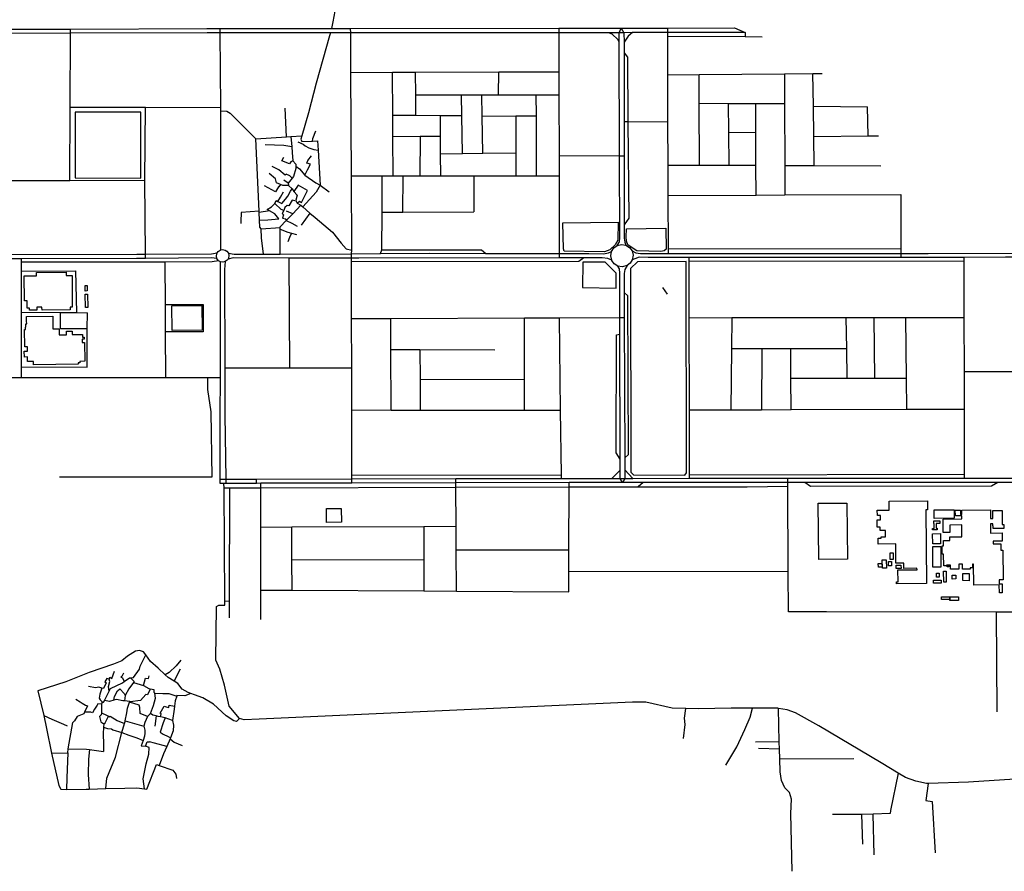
# Model space of a CAD drawing. Header units: millimetres. Extents: x 664923 to 767831, y 3118803 to 3207600.
# Tile 9 of 256: x 685933 to 689474, y 3137727 to 3140789. Entities that reach past the tile are written whole.
import ezdxf

# ---------------------------------------------------------------- set-up
doc = ezdxf.new("R2010")
doc.units = ezdxf.units.MM
for name, color, linetype in [('buildings', 5, 'Continuous'), ('parks', 8, 'Continuous'), ('roads_2', 2, 'Continuous'), ('roads_3', 3, 'Continuous')]:
    doc.layers.add(name, color=color, linetype=linetype)

msp = doc.modelspace()

# ---------------------------------------------------------------- linework, layer by layer
at = {"layer": 'buildings'}
for points in [[(686013.65, 3139755.92), (685995.06, 3139755.82), (685995.12, 3139745.2), (685968.34, 3139745.05), (685968.3, 3139751.4), (685960.85, 3139751.36), (685960.82, 3139756.35), (685960.71, 3139778.29), (685950.39, 3139778.23), (685949.93, 3139868.19), (685994.43, 3139868.42), (685994.37, 3139880.47), (686101.07, 3139881.03), (686101.14, 3139868.89), (686121.74, 3139869.01), (686122.33, 3139755.14), (686115.5, 3139755.11), (686115.55, 3139745.34), (686013.7, 3139744.81), (686013.65, 3139755.92)], [(686176.41, 3139833.58), (686176.68, 3139813.6), (686168.9, 3139813.5), (686168.64, 3139833.47), (686176.41, 3139833.58)], [(686169.26, 3139801.83), (686177.36, 3139801.95), (686178, 3139754.28), (686169.91, 3139754.17), (686169.26, 3139801.83)], [(686479.98, 3139760.37), (686588.28, 3139761.85), (686589.49, 3139672.8), (686481.18, 3139671.34), (686479.98, 3139760.37)], [(686074.86, 3139677.48), (686075.15, 3139656.09), (686101.69, 3139656.45), (686101.51, 3139668.98), (686122.34, 3139669.26), (686122.5, 3139657.13), (686159.67, 3139657.64), (686159.81, 3139647.81), (686165.78, 3139647.9), (686165.87, 3139640.66), (686158.46, 3139640.56), (686158.63, 3139627.83), (686166.34, 3139627.93), (686167.25, 3139560.85), (686149.82, 3139560.62), (686149.89, 3139555.38), (686143.28, 3139555.29), (686143.34, 3139550.47), (685982.7, 3139548.29), (685982.54, 3139560.03), (685961.67, 3139559.74), (685961.44, 3139576.24), (685950.36, 3139576.09), (685950.07, 3139597.61), (685961.4, 3139597.77), (685961.2, 3139612.46), (685951.37, 3139612.33), (685950.52, 3139675.55), (685954.34, 3139675.6), (685954.24, 3139683.41), (685955.9, 3139683.44), (685955.74, 3139695.96), (685958.54, 3139696.01), (685958.42, 3139704.98), (685958.19, 3139722.12), (686052.2, 3139723.39), (686052.83, 3139677.17), (686074.86, 3139677.48)], [(689192.46, 3139026.5), (689194.76, 3138761.71), (689086.19, 3138760.76), (689086.13, 3138767.53), (689091.95, 3138767.58), (689091.58, 3138810.29), (689160.28, 3138810.89), (689160.22, 3138816.56), (689113.15, 3138816.15), (689112.98, 3138835.05), (689084.5, 3138834.81), (689083.9, 3138903.91), (689020.55, 3138903.36), (689020.36, 3138924.42), (689031.33, 3138924.51), (689031.29, 3138929.25), (689047.32, 3138929.38), (689047.13, 3138951.99), (689027.83, 3138951.83), (689027.72, 3138964.21), (689017.46, 3138964.12), (689017.24, 3138990.41), (689029.1, 3138990.51), (689028.97, 3139005.91), (689017.75, 3139005.81), (689017.59, 3139025.27), (689060.05, 3139025.64), (689059.76, 3139058), (689197.48, 3139059.21), (689197.77, 3139026.54), (689192.46, 3139026.5)], [(687036.2, 3139031.02), (687089.61, 3139031.59), (687090.13, 3138982.17), (687036.72, 3138981.6), (687036.2, 3139031.02)], [(688805.28, 3139050.12), (688908.33, 3139050.97), (688909.97, 3138849.02), (688806.9, 3138848.18), (688805.28, 3139050.12)], [(689222, 3139026.22), (689294.04, 3139027.16), (689294.44, 3138996.91), (689222.39, 3138995.96), (689222, 3139026.22)], [(689321.73, 3139010.1), (689321.57, 3139025.19), (689424.05, 3139026.29), (689424.38, 3138995.76), (689424.38, 3138995.32), (689432.78, 3138995.41), (689432.47, 3139024.15), (689466.05, 3139024.51), (689466.59, 3138973.37), (689472.51, 3138973.45), (689472.66, 3138960.11), (689434.65, 3138959.7), (689434.55, 3138969.08), (689433.15, 3138969.07), (689433.07, 3138976.42), (689424.7, 3138976.33), (689425.05, 3138942.97), (689466.01, 3138943.41), (689466.33, 3138914.01), (689433.66, 3138913.66), (689433.76, 3138903.85), (689461.68, 3138904.14), (689461.93, 3138881.1), (689468.55, 3138881.17), (689469.68, 3138774.97), (689455.77, 3138774.81), (689455.92, 3138760.5), (689466.71, 3138760.62), (689467.05, 3138728.36), (689456.4, 3138728.24), (689456.1, 3138756.46), (689364.54, 3138755.48), (689363.72, 3138831.48), (689360.23, 3138831.45), (689360.37, 3138818.02), (689351.76, 3138817.94), (689351.8, 3138813.31), (689324.43, 3138813.02), (689324.24, 3138831.01), (689310.6, 3138830.86), (689310.79, 3138813.51), (689281.12, 3138813.19), (689280.96, 3138828.2), (689266.93, 3138828.05), (689266.96, 3138825.36), (689256.45, 3138825.24), (689255.99, 3138867.04), (689250.62, 3138866.97), (689250.31, 3138897.06), (689255.55, 3138897.11), (689255.34, 3138916.25), (689278.12, 3138916.51), (689277.99, 3138929.17), (689322.03, 3138929.65), (689321.57, 3138972.28), (689278.43, 3138971.81), (689278.71, 3138945.57), (689254.4, 3138945.31), (689253.89, 3138993.61), (689321.94, 3138994.34), (689321.82, 3139005.27), (689316.97, 3139005.23), (689316.97, 3139005.17), (689298.21, 3139004.97), (689297.99, 3139025.32), (689316.72, 3139025.52), (689316.89, 3139010.06), (689321.73, 3139010.1)], [(689221.7, 3138959.98), (689221.67, 3138977.72), (689221.36, 3138977.71), (689221.34, 3138986.62), (689242.48, 3138986.65), (689242.49, 3138977.54), (689228.95, 3138977.52), (689228.96, 3138960.12), (689232.6, 3138960.14), (689232.61, 3138954.23), (689216.07, 3138954.21), (689216.06, 3138959.97), (689221.7, 3138959.98)], [(689216.28, 3138940.75), (689244.45, 3138941.21), (689245.04, 3138904.35), (689216.87, 3138903.9), (689216.28, 3138940.75)], [(689216.82, 3138894.64), (689245.67, 3138894.75), (689245.94, 3138820.41), (689217.09, 3138820.3), (689216.82, 3138894.64)], [(689035.42, 3138846.42), (689049.73, 3138846.75), (689050.42, 3138817.47), (689036.11, 3138817.13), (689035.42, 3138846.42)], [(689058.04, 3138840.53), (689068.87, 3138840.71), (689069.11, 3138825.64), (689058.28, 3138825.46), (689058.04, 3138840.53)], [(689063.83, 3138871.65), (689074.22, 3138871.82), (689074.6, 3138847.92), (689064.21, 3138847.75), (689063.83, 3138871.65)], [(689020.9, 3138833.48), (689034.33, 3138833.91), (689034.74, 3138820.79), (689021.33, 3138820.35), (689020.9, 3138833.48)], [(689084.89, 3138827.17), (689102.65, 3138827.46), (689102.84, 3138815.61), (689085.08, 3138815.33), (689084.89, 3138827.17)], [(689255.3, 3138806.29), (689264.78, 3138806.51), (689265.72, 3138766.61), (689256.24, 3138766.39), (689255.3, 3138806.29)], [(689268.53, 3138825.71), (689274.28, 3138825.78), (689274.33, 3138821.82), (689268.58, 3138821.75), (689268.53, 3138825.71)], [(689219.98, 3138773.73), (689246.93, 3138774.16), (689247.11, 3138763.2), (689220.16, 3138762.77), (689219.98, 3138773.73)], [(689229.99, 3138799.18), (689239.79, 3138799.34), (689240.03, 3138784.71), (689230.22, 3138784.55), (689229.99, 3138799.18)], [(689286.17, 3138791.55), (689299.33, 3138791.76), (689299.55, 3138778.05), (689286.39, 3138777.84), (689286.17, 3138791.55)], [(689325.63, 3138797.84), (689347.53, 3138797.74), (689347.4, 3138771.84), (689325.5, 3138771.96), (689325.63, 3138797.84)], [(689248.09, 3138713.94), (689277.95, 3138713.98), (689277.94, 3138703.74), (689248.1, 3138703.71), (689248.09, 3138713.94)], [(689277.95, 3138713.98), (689308.93, 3138714.02), (689308.94, 3138700.9), (689277.96, 3138700.86), (689277.94, 3138703.74), (689277.95, 3138713.98)]]:
    msp.add_lwpolyline(points, close=True, dxfattribs=at)
at = {"layer": 'parks'}
for points in [[(686133.05, 3140220), (686368.79, 3140219.83), (686369, 3140456.56), (686133.28, 3140456.73), (686133.05, 3140220)], [(687886.95, 3140058.81), (688085.69, 3140061.4), (688084.62, 3139996.42), (688074.42, 3139979.97), (688055.29, 3139961.29), (688036.93, 3139954.37), (687891.61, 3139957.36), (687889.58, 3139965.47), (687886.95, 3140058.81)], [(688115.38, 3140037.44), (688257.01, 3140039.89), (688258.58, 3139964.34), (688251.08, 3139957.97), (688238.74, 3139955.12), (688152.82, 3139957.92), (688135.7, 3139969.38), (688120.11, 3139979.74), (688115.14, 3139992.73), (688114.14, 3140008.26), (688115.38, 3140037.44)], [(687958.61, 3139917.06), (687957.9, 3139825.71), (688078.3, 3139823.61), (688078.25, 3139877.72), (688039.38, 3139916.74), (687958.61, 3139917.06)], [(688129.44, 3139894.59), (688131.67, 3139161.64), (688140.33, 3139152.14), (688325.01, 3139151.79), (688331.25, 3139159.65), (688330.49, 3139919.41), (688154.8, 3139918.96), (688129.44, 3139894.59)]]:
    msp.add_lwpolyline(points, close=True, dxfattribs=at)
at = {"layer": 'roads_2'}
for points in [[(684084.67, 3140756.1), (685115.7, 3140754.83), (685372.1, 3140754.53), (685695.81, 3140754.15), (685837.72, 3140754.64), (686115.89, 3140755.61), (686606.12, 3140757.34), (686654.62, 3140757.36), (686897.73, 3140757.49), (687054.68, 3140757.6), (687123.62, 3140757.64), (687872.31, 3140758.17), (687991.57, 3140758.25), (688096.62, 3140758.62), (688263.67, 3140759.21), (688503.47, 3140760.07), (688542.46, 3140743.54)], [(686656.43, 3139961.08), (686656.6, 3140163.63), (686656.45, 3140461.09), (686656.37, 3140473.58), (686654.72, 3140742.07), (686654.62, 3140757.36)], [(688082, 3139977.23), (688090.11, 3139989.97), (688091.88, 3140005.28), (688090.76, 3140300.04), (688089.21, 3140708.18), (688088.88, 3140742.49), (688096.62, 3140758.62)], [(688096.62, 3140758.62), (688106.57, 3140742.53), (688106.69, 3140708.23), (688106.73, 3140669.95), (688107.02, 3140423.28), (688107.17, 3140299.96), (688107.46, 3140051.55), (688107.52, 3140003.73), (688110.1, 3139989.67), (688112.67, 3139978.59)], [(688542.46, 3140743.54), (688263.72, 3140742.9), (688137.04, 3140742.6), (688106.57, 3140742.53), (688088.88, 3140742.49), (688050.61, 3140742.41), (687990.63, 3140742.26), (687872.35, 3140742.19), (687123.7, 3140741.8), (687051.52, 3140741.77), (686739.75, 3140741.61), (686654.72, 3140742.07), (686607.03, 3140742.34), (686115.83, 3140740.81), (685844.32, 3140739.99), (685828.1, 3140739.94), (685696.68, 3140739.54), (685372.15, 3140739.48), (685240.53, 3140739.45), (685115.85, 3140739.68), (684679.68, 3140740.47), (684560.03, 3140740.27), (684224.46, 3140739.69), (684103.39, 3140739.49)], [(688089.21, 3140708.18), (688083.83, 3140717.91), (688063.92, 3140737.09), (688050.61, 3140742.41)], [(688137.04, 3140742.6), (688121.88, 3140730.26), (688106.69, 3140708.23)], [(688139.3, 3139942.14), (688136.46, 3139926.03), (688128.4, 3139913.41), (688117.6, 3139905.27), (688100.27, 3139900.76), (688084.64, 3139903.37), (688071.41, 3139911.61), (688062.78, 3139923.22), (688062.38, 3139924.82), (688058.7, 3139939.58), (688061.3, 3139955.1), (688069.59, 3139968.3), (688082, 3139977.23), (688097.71, 3139980.95), (688112.67, 3139978.59), (688126.59, 3139970.12), (688135.68, 3139957.51), (688139.3, 3139942.14)], [(685829.04, 3139937.52), (685846.6, 3139945.28), (686354.14, 3139945.49), (686386.09, 3139945.63), (686623.12, 3139946.75), (686643.34, 3139950.59)], [(686642.66, 3139930.59), (686623.34, 3139932.97), (686386.22, 3139930.24), (686353.22, 3139929.86), (685939.71, 3139929.83), (685846.64, 3139929.83), (685829.04, 3139937.52)], [(686686.13, 3139940.66), (686684.47, 3139931.42), (686682.67, 3139928.6), (686680, 3139924.45), (686672.4, 3139919.12), (686664.15, 3139917.28), (686655.5, 3139918.68), (686648.21, 3139922.02), (686642.66, 3139930.59), (686640.65, 3139939.15), (686641.79, 3139947.01), (686643.34, 3139950.59), (686646.79, 3139955.36), (686654.01, 3139960.52), (686656.43, 3139961.08), (686662.64, 3139962.52), (686672, 3139960.85), (686678.93, 3139956.42), (686684.08, 3139949.3), (686686.13, 3139940.66)], [(686684.08, 3139949.3), (686705.01, 3139945.54), (686809.85, 3139946.09), (686869.78, 3139946.41), (687127.02, 3139947.75), (687231.04, 3139948.3), (687408.82, 3139949.24), (687609.62, 3139948.88), (687873.84, 3139948.41), (687980.55, 3139948.23), (688032.75, 3139947.64), (688050.41, 3139950.51), (688061.3, 3139955.1)], [(688135.68, 3139957.51), (688149.23, 3139950.55), (688165.62, 3139948.49), (688192.78, 3139948.46), (688266.45, 3139948.47), (689102.6, 3139948.59), (689201.01, 3139948.6), (689517.08, 3139950.15), (689531.99, 3139940.98)], [(689531.99, 3139940.98), (689517.11, 3139934.87), (689478.25, 3139934.79), (689329.76, 3139934.51), (689200.05, 3139934.26), (689102.61, 3139934.27), (688340.88, 3139934.36), (688193.92, 3139934.39), (688161, 3139934.63), (688145.89, 3139929.23), (688136.46, 3139926.03)], [(686653.84, 3139121.64), (686653.89, 3139137.38), (686654.66, 3139368.56), (686655.03, 3139502.4), (686656.1, 3139891.22), (686655.5, 3139918.68)], [(686672.4, 3139919.12), (686669.62, 3139891.43), (686670.57, 3139535.81), (686671.02, 3139368.31), (686674.38, 3139137.26), (686674.85, 3139121.68)], [(688062.38, 3139924.82), (688048.61, 3139930.51), (688028.27, 3139932.54), (687961.78, 3139932.51), (687873.87, 3139932.46), (687153.19, 3139932.15), (687126.54, 3139932.16), (686903.04, 3139932.23), (686701.68, 3139932.31), (686682.67, 3139928.6)], [(688100.96, 3139124.62), (688092.85, 3139139.84), (688092.75, 3139168.89), (688092.69, 3139187.91), (688092.66, 3139208.7), (688091.94, 3139657.86), (688091.85, 3139716.53), (688091.58, 3139878.06), (688089.93, 3139892.72), (688084.64, 3139903.37)], [(688117.6, 3139905.27), (688109.92, 3139891.45), (688107.15, 3139876.29), (688107.42, 3139808.01), (688107.78, 3139716.58), (688109.71, 3139213.46), (688109.8, 3139188.64), (688109.77, 3139170.33), (688109.72, 3139139.85), (688100.96, 3139124.62)], [(688063.29, 3139139.81), (688092.75, 3139168.89)], [(688109.77, 3139170.33), (688138.96, 3139139.88)], [(689533.47, 3139132.57), (689518.25, 3139124.84), (689478.23, 3139124.83), (689450.56, 3139124.82), (689008.45, 3139124.64), (688757.21, 3139124.64), (688695.91, 3139124.64), (688175.78, 3139124.62), (688100.96, 3139124.62), (687983.77, 3139124.63), (687908.89, 3139124.45), (687501.59, 3139123.52), (687128.4, 3139122.68), (686800.32, 3139121.96), (686784.62, 3139121.92), (686674.85, 3139121.68), (686668.13, 3139121.66), (686653.84, 3139121.64)], [(686653.89, 3139137.38), (686674.38, 3139137.26), (686784.5, 3139137.46), (687128.36, 3139138.1), (687501.48, 3139138.82), (687881.4, 3139139.54), (687983.98, 3139139.74), (688063.29, 3139139.81), (688092.85, 3139139.84), (688109.72, 3139139.85), (688138.96, 3139139.88), (688341.9, 3139140.06), (688695.84, 3139140.38), (689009.46, 3139140.69), (689331.46, 3139140.64), (689480.64, 3139140.63), (689518.19, 3139140.62), (689533.47, 3139132.57)], [(689586.07, 3138062.96), (689344.95, 3138047.53), (689200.85, 3138042.89), (689194.33, 3138042.68), (689156.31, 3138051.48), (689118.64, 3138064.01), (689092.95, 3138079.47), (689031.55, 3138116.44), (688806.92, 3138250.38), (688723.48, 3138296.58), (688693.72, 3138307.25), (688662.5, 3138312.55), (688659.6, 3138313.03), (688568.24, 3138313.02), (688491.66, 3138312.99), (688374.69, 3138311.13), (688329.31, 3138312.15), (688279.7, 3138313.27), (688185.01, 3138335.53), (688137.24, 3138334.77), (686794.82, 3138273.86), (686740.49, 3138271.75), (686723.4, 3138276.81), (686687.2, 3138320.12), (686670.17, 3138396.21), (686653.03, 3138453.83), (686638.44, 3138485.59), (686640.59, 3138678.8), (686649.7, 3138683.82), (686671.13, 3138684.16), (686671.04, 3138698.07), (686668.24, 3139105.65), (686668.13, 3139121.66)]]:
    msp.add_lwpolyline(points, dxfattribs=at)
at = {"layer": 'roads_3'}
for points in [[(687099.05, 3141750.94), (687101.53, 3141658.86), (687113.11, 3141377.04), (687117.89, 3141191.23), (687118.42, 3141157.45), (687115.74, 3141138.45), (687103.77, 3141097.38), (687098.82, 3141076.3), (687093.29, 3141020.03), (687084.89, 3140927.19), (687069.99, 3140838.8), (687060.02, 3140781.29), (687054.68, 3140757.6)], [(686113.99, 3140211.5), (686114.91, 3140474.91), (686115.83, 3140740.81), (686115.89, 3140755.61)], [(687126.54, 3139932.16), (687127.02, 3139947.75), (687127.4, 3139960.19), (687126.14, 3140226.36), (687124.37, 3140599.46), (687123.7, 3140741.8), (687123.62, 3140757.64)], [(687872.31, 3140758.17), (687872.35, 3140742.19), (687872.61, 3140602.23), (687872.77, 3140518.93), (687873.17, 3140301.07), (687873.32, 3140226.44), (687873.84, 3139948.41), (687873.87, 3139932.46)], [(688266.45, 3139948.47), (688266.4, 3139965.05), (688265.73, 3140157.2), (688265.37, 3140264.48), (688264.82, 3140421.65), (688264.24, 3140590.95), (688263.76, 3140729.04), (688263.72, 3140742.9), (688263.67, 3140759.21)], [(687051.52, 3140741.77), (687048.08, 3140730.74), (686999.49, 3140561.36), (686972.41, 3140453.71), (686947.99, 3140371.67), (686944.5, 3140359.44), (686948.3, 3140351.57)], [(688603.52, 3140726.72), (688542.6, 3140727.13), (688263.76, 3140729.04)], [(688542.46, 3140743.54), (688542.6, 3140727.13)], [(688106.73, 3140669.95), (688118.78, 3140654.53), (688120.89, 3140423.13), (688124.09, 3140075.51), (688107.46, 3140051.55)], [(687124.37, 3140599.46), (687274.39, 3140600), (687356.63, 3140600.31), (687656.69, 3140601.42), (687872.61, 3140602.23)], [(687276.12, 3140226.37), (687275.47, 3140368.48), (687275.11, 3140444.6), (687274.39, 3140600)], [(687358.37, 3140444.16), (687357.53, 3140519.03), (687356.63, 3140600.31)], [(687655.65, 3140518.97), (687656.69, 3140601.42)], [(688264.24, 3140590.95), (688376.44, 3140592), (688683.42, 3140594.87), (688786.25, 3140595.84), (688819.04, 3140596.14)], [(688377.63, 3140264.49), (688376.82, 3140488.52), (688376.44, 3140592)], [(688683.42, 3140594.87), (688683.74, 3140487.42), (688684.41, 3140264.53), (688684.72, 3140158.97)], [(688790.2, 3140264.39), (688788.94, 3140369.51), (688787.65, 3140477.81), (688786.25, 3140595.84)], [(687357.53, 3140519.03), (687522.79, 3140519), (687595.9, 3140518.98), (687655.65, 3140518.97), (687791.25, 3140518.94), (687872.77, 3140518.93)], [(687526.14, 3140307.99), (687523.99, 3140443.27), (687522.79, 3140519)], [(687598.86, 3140308.74), (687596.98, 3140442.53), (687595.9, 3140518.98)], [(687792.46, 3140226.43), (687791.56, 3140443.33), (687791.25, 3140518.94)], [(686114.91, 3140474.91), (686386.14, 3140474.24), (686656.37, 3140473.58)], [(686386.22, 3139930.24), (686386.09, 3139945.63), (686383.71, 3140212.04), (686386.14, 3140474.24)], [(686893.17, 3140368.18), (686887.84, 3140471.45)], [(688376.82, 3140488.52), (688480.96, 3140488.14), (688580.82, 3140487.78), (688683.74, 3140487.42)], [(688480.96, 3140488.14), (688482.31, 3140384.21), (688483.87, 3140264.52)], [(688581.38, 3140158.54), (688581.2, 3140264.54), (688581, 3140383.78), (688580.82, 3140487.78)], [(688787.65, 3140477.81), (688981.84, 3140476.26)], [(688984.53, 3140370.97), (688981.84, 3140476.26)], [(686656.45, 3140461.09), (686678.84, 3140459.92), (686690.69, 3140452.9), (686782.78, 3140361.13), (686893.17, 3140368.18), (686908.08, 3140369.12), (686947.99, 3140371.67)], [(687523.99, 3140443.27), (687445.57, 3140443.68), (687358.37, 3140444.16), (687275.11, 3140444.6)], [(687445.57, 3140443.68), (687445.82, 3140368.91), (687446.04, 3140307.16), (687446.32, 3140226.39)], [(687596.98, 3140442.53), (687717.84, 3140443.02), (687791.56, 3140443.33)], [(687717.84, 3140443.02), (687717.61, 3140309.96), (687717.47, 3140226.43)], [(688107.02, 3140423.28), (688120.89, 3140423.13), (688264.82, 3140421.65)], [(686908.08, 3140369.12), (686911.72, 3140332.31), (686912.92, 3140311.65), (686915.55, 3140281.53), (686926.13, 3140270.07), (686926.26, 3140262.03), (686926.39, 3140254.14), (686918.19, 3140224.71), (686913.29, 3140218.8), (686898.64, 3140201.14), (686900.08, 3140192.53), (686913.67, 3140181.55), (686919.46, 3140171.74), (686931.79, 3140158.58), (686926.02, 3140140.38), (686927.83, 3140136.47), (686930.95, 3140129.7), (686943.97, 3140121.79)], [(686986.19, 3140352.58), (686987.58, 3140361.84), (686998.15, 3140390.04)], [(687445.82, 3140368.91), (687373.63, 3140368.73), (687275.47, 3140368.48)], [(687373.63, 3140368.73), (687372.46, 3140226.38)], [(688482.31, 3140384.21), (688581, 3140383.78)], [(688788.94, 3140369.51), (688984.53, 3140370.97), (689021.27, 3140371.25)], [(686809.85, 3139946.09), (686802.56, 3140004.88), (686801.62, 3140037.17), (686796.76, 3140043.12), (686795.64, 3140068.66), (686794.46, 3140095.41), (686794.23, 3140100.63), (686782.78, 3140361.13)], [(686911.72, 3140332.31), (686883.74, 3140336.62), (686815.87, 3140339.71)], [(686933.6, 3140349.52), (686953.01, 3140341.91), (686959.86, 3140335.02), (686973.12, 3140328.83), (686990.68, 3140322.7), (687006.55, 3140319.96)], [(686948.3, 3140351.57), (686986.19, 3140352.58), (687004.62, 3140353.07)], [(687004.62, 3140353.07), (687006.55, 3140319.96), (687013.89, 3140193.58), (687000.19, 3140168.99), (686951.21, 3140115.67)], [(686915.55, 3140281.53), (686908.1, 3140278.17), (686903.17, 3140271.24), (686875.74, 3140282.23), (686883.8, 3140295)], [(686958.6, 3140230.55), (686968.9, 3140248.87), (686979.74, 3140270.07), (686965.76, 3140273.35), (686969.59, 3140282.85), (686983.09, 3140299.97)], [(687446.04, 3140307.16), (687526.14, 3140307.99), (687598.86, 3140308.74), (687717.61, 3140309.96)], [(687873.17, 3140301.07), (688090.76, 3140300.04), (688107.17, 3140299.96)], [(686913.29, 3140218.8), (686904.63, 3140227.23), (686891.97, 3140233.58), (686888.34, 3140230.49), (686864.77, 3140249.15), (686841.62, 3140261.27)], [(686926.26, 3140262.03), (686939.27, 3140252.79), (686958.6, 3140230.55), (686998.25, 3140202.24), (687013.89, 3140193.58), (687045.93, 3140170.04)], [(688581.2, 3140264.54), (688483.87, 3140264.52), (688377.63, 3140264.49), (688265.37, 3140264.48)], [(688684.41, 3140264.53), (688790.2, 3140264.39), (689030.66, 3140264.09)], [(686900.08, 3140192.53), (686879.28, 3140192.64), (686871.44, 3140196.09), (686856.61, 3140202.62), (686853.36, 3140216.36), (686830.21, 3140235.52)], [(687873.32, 3140226.44), (687792.46, 3140226.43), (687717.47, 3140226.43), (687566.27, 3140226.41), (687446.32, 3140226.39), (687372.46, 3140226.38), (687312.71, 3140226.37), (687276.12, 3140226.37), (687237.41, 3140226.38), (687126.14, 3140226.36)], [(687231.04, 3139948.3), (687235.97, 3139961.04), (687236.7, 3140096.68), (687237.41, 3140226.38)], [(687310.91, 3140097.08), (687312.71, 3140226.37)], [(687566.27, 3140226.41), (687566.03, 3140098.46)], [(685845.82, 3140210.96), (686113.99, 3140211.5), (686383.71, 3140212.04)], [(686871.44, 3140196.09), (686865.68, 3140188.35), (686863.99, 3140188.33), (686853.42, 3140169.73), (686813.87, 3140191.65)], [(686898.64, 3140201.14), (686883.58, 3140212.59)], [(686930.95, 3140129.7), (686939.88, 3140136.72), (686946.38, 3140132.26), (686968.67, 3140175.26), (686934.38, 3140193.91), (686919.46, 3140171.74)], [(686831.41, 3140101.8), (686823.37, 3140106.85), (686839.45, 3140116.25), (686850.58, 3140128.6), (686855.95, 3140138.44), (686861.89, 3140135.56), (686876, 3140128.71), (686888.73, 3140144.39), (686897.91, 3140154.28), (686907.72, 3140173.03), (686913.67, 3140181.55)], [(686861.89, 3140135.56), (686870.86, 3140151.57), (686882.67, 3140169.58)], [(688265.73, 3140157.2), (688581.38, 3140158.54), (688684.72, 3140158.97), (689102.33, 3140160.77)], [(689102.33, 3140160.77), (689102.58, 3139965.91), (689102.6, 3139948.59), (689102.61, 3139934.27)], [(686927.83, 3140136.47), (686913, 3140140.8), (686901.64, 3140119.71), (686894.91, 3140120.69), (686887.24, 3140113.25), (686883.51, 3140102.63), (686874.13, 3140107.01), (686850.58, 3140128.6)], [(686869.78, 3139946.41), (686870.41, 3140035.41), (686870.46, 3140042.31), (686870.47, 3140044.47), (686891.67, 3140066.76), (686894.19, 3140069.43), (686915.14, 3140091.46), (686943.97, 3140121.79)], [(686943.97, 3140121.79), (686951.21, 3140115.67), (686976.91, 3140093.88), (686995.5, 3140078.14), (687058.81, 3140024.9), (687090.06, 3139985.79), (687107.53, 3139965.35), (687127.4, 3139960.19)], [(686794.23, 3140100.63), (686730.44, 3140096.24), (686729.12, 3140063.31), (686729.23, 3140056.62)], [(686795.64, 3140068.66), (686826.1, 3140069.73), (686865.54, 3140073.4), (686851.18, 3140090.84), (686831.41, 3140101.8), (686794.46, 3140095.41)], [(686883.51, 3140102.63), (686877.85, 3140091.75), (686881.6, 3140087.94), (686878.33, 3140075.38), (686889.62, 3140073.41), (686894.19, 3140069.43)], [(686915.14, 3140091.46), (686893.07, 3140100.19)], [(686976.91, 3140093.88), (686945.4, 3140050.19)], [(687236.7, 3140096.68), (687310.91, 3140097.08), (687566.03, 3140098.46)], [(686891.67, 3140066.76), (686912.39, 3140057.4), (686930.97, 3140047.14)], [(686801.62, 3140037.17), (686870.46, 3140042.31)], [(686870.41, 3140035.41), (686897.53, 3140025.07), (686910.89, 3140021.38), (686929.29, 3140016.3)], [(686910.89, 3140021.38), (686903.67, 3140006.21), (686897.65, 3139990.39)], [(687235.97, 3139961.04), (687593.81, 3139961.09), (687609.62, 3139948.88)], [(688266.4, 3139965.05), (689102.58, 3139965.91)], [(685939.72, 3139909.15), (685939.72, 3139917.63), (685939.71, 3139929.83)], [(686648.21, 3139922.02), (686625.77, 3139918), (686456.83, 3139917.62), (685939.72, 3139917.63)], [(685939.88, 3139502.39), (685939.86, 3139540.51), (685939.79, 3139737.64), (685939.74, 3139885.35), (685939.72, 3139909.15)], [(686458.51, 3139502.01), (686457.84, 3139666.8), (686457.45, 3139764.59), (686456.83, 3139917.62)], [(686905.46, 3139536.14), (686903.04, 3139932.23)], [(687128.4, 3139122.68), (687128.36, 3139138.1), (687128.33, 3139151.07), (687127.79, 3139385.66), (687127.44, 3139536.48), (687127.04, 3139713.26), (687126.57, 3139918.27), (687126.54, 3139932.16)], [(687961.78, 3139932.51), (687944.27, 3139920.13), (687126.57, 3139918.27)], [(688341.9, 3139140.06), (688341.89, 3139152.29), (688341.59, 3139385.68), (688341.16, 3139717.64), (688340.9, 3139920.22), (688340.88, 3139934.36)], [(689329.8, 3139921.41), (688340.9, 3139920.22)], [(689331.46, 3139140.64), (689331.42, 3139155.18), (689330.93, 3139389.18), (689330.64, 3139524.37), (689330.23, 3139718.4), (689329.8, 3139921.41), (689329.76, 3139934.51)], [(685939.74, 3139885.35), (686135.66, 3139885.88)], [(686138.77, 3139735.86), (686135.66, 3139885.88)], [(688109.71, 3139213.46), (688123.33, 3139225.88), (688120.38, 3139796.25), (688107.42, 3139808.01)], [(688262.7, 3139802.08), (688246.82, 3139825.94)], [(686457.45, 3139764.59), (686593.37, 3139765.45), (686593.66, 3139666.65), (686457.84, 3139666.8)], [(685939.79, 3139737.64), (686079.96, 3139736.38), (686138.77, 3139735.86), (686176.69, 3139735.52)], [(686079.72, 3139677.89), (686079.96, 3139736.38)], [(686176.17, 3139539.93), (686176.54, 3139677.5), (686176.69, 3139735.52)], [(688107.78, 3139716.58), (688091.85, 3139716.53), (687875.2, 3139715.78), (687748.42, 3139715.35), (687268.3, 3139713.73), (687127.04, 3139713.26)], [(687268.88, 3139385.61), (687268.5, 3139603.02), (687268.3, 3139713.73)], [(687748.73, 3139385.47), (687748.63, 3139497.02), (687748.42, 3139715.35)], [(687881.4, 3139139.54), (687881.26, 3139153.03), (687878.76, 3139385.44), (687875.2, 3139715.78)], [(688341.16, 3139717.64), (688493.91, 3139717.76), (688905.57, 3139718.06), (689006.06, 3139718.14), (689120.17, 3139718.24), (689330.23, 3139718.4)], [(688493.91, 3139717.76), (688492.73, 3139605.39), (688490.44, 3139386.21)], [(688909.04, 3139499.07), (688907.36, 3139605.36), (688905.57, 3139718.06)], [(689008.24, 3139499.02), (689006.06, 3139718.14)], [(689124.27, 3139388.44), (689122.9, 3139498.94), (689120.17, 3139718.24)], [(686176.54, 3139677.5), (686079.72, 3139677.89)], [(688092.66, 3139208.7), (688078.21, 3139231.37), (688079.58, 3139655.55), (688091.94, 3139657.86)], [(687268.5, 3139603.02), (687372.83, 3139602.67), (687642.47, 3139601.77)], [(687372.83, 3139602.67), (687373.03, 3139495.24), (687373.24, 3139385.58)], [(688907.36, 3139605.36), (688706.38, 3139605.38), (688602.43, 3139605.38), (688492.73, 3139605.39)], [(688602.43, 3139605.38), (688601.55, 3139386.59)], [(688707.46, 3139386.97), (688706.9, 3139499.2), (688706.38, 3139605.38)], [(685939.86, 3139540.51), (686176.17, 3139539.93)], [(687127.44, 3139536.48), (686905.46, 3139536.14), (686670.57, 3139535.81)], [(689330.64, 3139524.37), (689517.68, 3139523.77)], [(684625.04, 3139501.57), (685011.29, 3139501.28), (685687.51, 3139502.26), (685837.61, 3139502.48), (685939.88, 3139502.39), (686458.51, 3139502.01), (686485.79, 3139502), (686608.58, 3139502.29), (686655.03, 3139502.4)], [(686608.58, 3139502.29), (686608.89, 3139458.84), (686621.38, 3139378.72), (686624.35, 3139144.67), (686076.51, 3139144.43)], [(687373.03, 3139495.24), (687748.63, 3139497.02)], [(689122.9, 3139498.94), (689008.24, 3139499.02), (688909.04, 3139499.07), (688706.9, 3139499.2)], [(687127.79, 3139385.66), (687268.88, 3139385.61), (687373.24, 3139385.58), (687748.73, 3139385.47), (687878.76, 3139385.44)], [(688341.59, 3139385.68), (688490.44, 3139386.21), (688601.55, 3139386.59), (688707.46, 3139386.97), (689124.27, 3139388.44), (689330.93, 3139389.18)], [(686784.62, 3139121.92), (686784.5, 3139137.46)], [(687128.33, 3139151.07), (687881.26, 3139153.03)], [(687504.46, 3138734.26), (687503.37, 3138882.75), (687502.74, 3138967.66), (687501.71, 3139108.26), (687501.59, 3139123.52), (687501.48, 3139138.82)], [(687907.9, 3138731.97), (687908.08, 3138804.38), (687908.28, 3138882.99), (687908.85, 3139108.84), (687908.89, 3139124.45)], [(688175.78, 3139124.62), (688157.59, 3139109.17)], [(688341.89, 3139152.29), (689331.42, 3139155.18)], [(688698.16, 3138660.3), (688697.47, 3138803.63), (688695.98, 3139111.22), (688695.91, 3139124.64), (688695.84, 3139140.38)], [(689450.56, 3139124.82), (689428.24, 3139111.36), (688776.8, 3139110.74), (688757.21, 3139124.64)], [(686668.24, 3139105.65), (686687.36, 3139105.71), (686800.32, 3139106.06), (687501.71, 3139108.26), (687908.85, 3139108.84), (688157.59, 3139109.17), (688549.37, 3139109.67), (688695.98, 3139111.22)], [(686687.36, 3139105.71), (686686.52, 3138698.91), (686686.39, 3138637.74)], [(686800.41, 3138632.71), (686800.39, 3138738.3), (686800.34, 3138964.59), (686800.32, 3139106.06), (686800.32, 3139121.96)], [(686800.34, 3138964.59), (686912.02, 3138965.08), (687387.25, 3138967.16), (687502.74, 3138967.66)], [(686912.93, 3138737.65), (686912.5, 3138846.81), (686912.02, 3138965.08)], [(687387.25, 3138967.16), (687387.2, 3138847.89), (687387.15, 3138734.93)], [(687503.37, 3138882.75), (687908.28, 3138882.99)], [(686912.5, 3138846.81), (687387.2, 3138847.89)], [(688697.47, 3138803.63), (687908.08, 3138804.38)], [(686800.39, 3138738.3), (686912.93, 3138737.65), (687387.15, 3138734.93), (687504.46, 3138734.26), (687907.9, 3138731.97)], [(686671.04, 3138698.07), (686686.52, 3138698.91)], [(689518.92, 3138658.51), (689507.72, 3138658.52), (689445.01, 3138658.6), (688835.29, 3138659.33), (688698.16, 3138660.3)], [(689445.01, 3138658.6), (689446.95, 3138299.71)], [(686723.4, 3138276.81), (686713.1, 3138266.05), (686703.88, 3138268.03), (686675.42, 3138285.87), (686630.35, 3138328.12), (686592.62, 3138350.68), (686561.52, 3138361.16), (686548.64, 3138365.91), (686539.09, 3138369.45), (686517.23, 3138382.24), (686502.18, 3138402.26), (686489.34, 3138410.23), (686466.97, 3138424.11), (686457.05, 3138433.56), (686431.57, 3138457.82), (686403.92, 3138481.29), (686386.48, 3138505.13), (686378.67, 3138515.8), (686364.74, 3138520.53), (686349.4, 3138518.57), (686321.53, 3138500.46), (686301.22, 3138483.98), (686271.3, 3138471.66), (686182.93, 3138441.55), (686099.02, 3138408.57), (685998.52, 3138376.3), (686019.68, 3138286.97), (686029.45, 3138240.67), (686048.1, 3138152.13), (686106.05, 3138153.06), (686107.77, 3138166.87), (686173.84, 3138165.97), (686184.1, 3138164.5), (686234.41, 3138157.23)], [(686237.97, 3138340.52), (686255.05, 3138374.85), (686259.48, 3138383.76), (686303.26, 3138404.87), (686309.7, 3138409.45), (686327.79, 3138422.33), (686332.04, 3138422.56), (686343.09, 3138423.18), (686363.74, 3138453.96), (686366.95, 3138464.08), (686386.48, 3138505.13)], [(686513.31, 3138485.96), (686495.79, 3138465.9), (686471.04, 3138441.81), (686457.05, 3138433.56)], [(686489.34, 3138410.23), (686511.97, 3138455.38)], [(686255.28, 3138417.22), (686246.5, 3138420.06), (686239.33, 3138408.1), (686243.93, 3138404.95), (686234.3, 3138383.68), (686228.3, 3138385.59), (686217.54, 3138389.01), (686206.3, 3138387.12), (686180.68, 3138391.67)], [(686255.05, 3138374.85), (686252.93, 3138390.98), (686257.55, 3138409.03), (686255.28, 3138417.22), (686257.91, 3138425.18), (686264.73, 3138420.41), (686273.8, 3138447.07)], [(686307.06, 3138439.34), (686300.53, 3138427.39), (686297.33, 3138424.53), (686303.21, 3138422.04), (686309.7, 3138409.45)], [(686332.04, 3138422.56), (686344.84, 3138409.19), (686342.42, 3138405.98), (686325.35, 3138383.28), (686313.18, 3138358.41), (686310.06, 3138339.43)], [(686378.15, 3138394.78), (686385.52, 3138421.83), (686396.59, 3138419.63), (686399.47, 3138429.8)], [(686228.3, 3138385.59), (686221.4, 3138363.87), (686218.8, 3138349.83), (686222.59, 3138343.2), (686232.21, 3138334.34)], [(686482.86, 3138268.56), (686456.24, 3138278.77), (686439.36, 3138282.25), (686431.8, 3138283.81), (686424.1, 3138285.41), (686412.3, 3138287.84), (686403.31, 3138294.7), (686414.81, 3138322.6), (686421.74, 3138349.83), (686419.25, 3138367.72), (686416.63, 3138369.18), (686417.34, 3138379.1), (686402.58, 3138381.24), (686393.36, 3138361.71), (686386.62, 3138362.89), (686367.48, 3138340.62), (686331.16, 3138336.6), (686329.03, 3138336.88), (686310.06, 3138339.43), (686303.82, 3138340.26), (686281.66, 3138344.65), (686272.37, 3138342.57), (686256.87, 3138337.37), (686237.97, 3138340.52), (686232.21, 3138334.34), (686227.96, 3138329.8), (686227.92, 3138327.31), (686227.55, 3138301.14), (686227.63, 3138296.4), (686226, 3138289.48), (686220.25, 3138283.36), (686225.53, 3138264.7), (686235.82, 3138257.32), (686234.97, 3138244.69), (686233.36, 3138220.65), (686234.6, 3138183.82), (686234.41, 3138157.23)], [(686272.37, 3138342.57), (686274.02, 3138355.35), (686284.72, 3138376.25), (686293.19, 3138382.78), (686309.07, 3138366.58), (686313.18, 3138358.41)], [(686342.42, 3138405.98), (686366.45, 3138398.55), (686378.15, 3138394.78), (686398.21, 3138384.74), (686402.58, 3138381.24)], [(686135.93, 3138345.55), (686150.8, 3138336.73), (686158.46, 3138331.25), (686170.26, 3138324.54), (686176.79, 3138322.06), (686166.99, 3138298.97), (686164.27, 3138292.56), (686140.59, 3138282.92), (686130.22, 3138268.12), (686124.24, 3138262.41)], [(686419.25, 3138367.72), (686448.43, 3138366.03), (686469.87, 3138366.37), (686497.95, 3138356.49)], [(686548.64, 3138365.91), (686527.38, 3138358.24), (686498.59, 3138358.4), (686497.95, 3138356.49), (686492.45, 3138340.01), (686490.04, 3138320.93), (686488.64, 3138309.79), (686482.86, 3138268.56), (686486.18, 3138251.86), (686485.27, 3138231.74), (686476.31, 3138207.04), (686474.7, 3138202.62), (686462.04, 3138175.27), (686450.13, 3138149.51), (686434.94, 3138107.64)], [(686227.92, 3138327.31), (686214.39, 3138329.43), (686211.56, 3138324.05), (686202.59, 3138310.2), (686195.61, 3138296.52), (686189.14, 3138299.17), (686179.64, 3138299.63), (686166.99, 3138298.97)], [(686234.97, 3138244.69), (686249.3, 3138240.08), (686264.04, 3138239.44), (686268.23, 3138234.99), (686300.85, 3138226.23), (686310.05, 3138257.74), (686312.36, 3138265.63), (686312.9, 3138268.34), (686318.59, 3138296.32), (686320.71, 3138312.95), (686328.24, 3138334.62), (686329.03, 3138336.88)], [(686392.85, 3138283.7), (686366.35, 3138293.75), (686365.14, 3138315.71), (686363.05, 3138324.51), (686328.24, 3138334.62)], [(686439.36, 3138282.25), (686442.56, 3138292.64), (686438.84, 3138295.6), (686452.96, 3138320.38), (686459.72, 3138317.69), (686470.35, 3138316.35), (686471.52, 3138324.34), (686490.04, 3138320.93)], [(688320.6, 3138204.03), (688326.63, 3138254.72), (688324.62, 3138278.07), (688329.31, 3138312.15)], [(688473.32, 3138108.81), (688512.73, 3138174.72), (688541.28, 3138236.38), (688560.52, 3138281.03), (688568.24, 3138313.02)], [(688711.63, 3137726.78), (688706.78, 3137934.44), (688708.67, 3137985.62), (688701.7, 3138009.75), (688684.81, 3138027.17), (688673.16, 3138053.91), (688667.64, 3138084.6), (688666.44, 3138131.75), (688665.57, 3138165.73), (688665.02, 3138192.11), (688662.5, 3138312.55)], [(686019.68, 3138286.97), (686048.7, 3138273.5), (686091.43, 3138255.87), (686104.52, 3138249.39)], [(686227.63, 3138296.4), (686245.73, 3138287.85), (686253.19, 3138284.14), (686256.21, 3138282.63), (686258.34, 3138284.82), (686284.36, 3138269.28), (686310.05, 3138257.74)], [(686235.82, 3138257.32), (686240.96, 3138261.06), (686253.19, 3138284.14)], [(686403.31, 3138294.7), (686392.85, 3138283.7), (686383.89, 3138261.58), (686380.42, 3138248.6), (686383.23, 3138234.86), (686383.84, 3138223.66), (686382.27, 3138213.09), (686377.32, 3138197.49), (686370.48, 3138178), (686386.09, 3138177.01)], [(686424.1, 3138285.41), (686418.95, 3138249.21)], [(686456.24, 3138278.77), (686449.97, 3138260.26), (686439.01, 3138227.13), (686449.09, 3138219.96), (686467.85, 3138210.99), (686476.31, 3138207.04)], [(686107.77, 3138166.87), (686124.24, 3138262.41)], [(686312.9, 3138268.34), (686380.42, 3138248.6)], [(686242.87, 3138024.26), (686246.59, 3138062.09), (686277.46, 3138136.69), (686300.85, 3138226.23)], [(686300.85, 3138226.23), (686326.35, 3138215.86), (686354.66, 3138206.19), (686377.32, 3138197.49)], [(686474.7, 3138202.62), (686488.41, 3138191.73), (686517.63, 3138179.26)], [(686382.55, 3138023.41), (686377.52, 3138059.57), (686388, 3138113.66), (686397.86, 3138148.56), (686399.63, 3138172.35), (686386.09, 3138177.01), (686391.65, 3138192.94), (686400.59, 3138191.83)], [(686462.04, 3138175.27), (686418.19, 3138188.02), (686400.59, 3138191.83)], [(688665.02, 3138192.11), (688579.18, 3138191.29)], [(688665.57, 3138165.73), (688590.77, 3138168.08)], [(686048.1, 3138152.13), (686074.19, 3138035.34), (686081.6, 3138021.9), (686102.06, 3138020.68), (686171.95, 3138022.43), (686182.69, 3138022.71), (686242.87, 3138024.26), (686311.26, 3138026.03), (686354.14, 3138026.71), (686382.55, 3138023.41), (686390.15, 3138022.53), (686425.57, 3138111), (686434.94, 3138107.64), (686484.38, 3138089.94), (686495, 3138075.89), (686497.42, 3138059.99)], [(686106.05, 3138153.06), (686103.21, 3138062.41), (686102.06, 3138020.68)], [(686184.1, 3138164.5), (686180.54, 3138130.42), (686179.69, 3138074.39), (686182.69, 3138022.71)], [(688666.44, 3138131.75), (688933.38, 3138133.02)], [(689092.95, 3138079.47), (689065.44, 3137945), (689063.69, 3137934.91), (689002.44, 3137932.83), (688960.39, 3137931.4), (688957.65, 3137931.32), (688856.5, 3137930.79)], [(689200.85, 3138042.89), (689191.74, 3137981.29), (689215.31, 3137977.59), (689225.91, 3137792.8)], [(688960.39, 3137931.4), (688963.73, 3137824.78)], [(689005.93, 3137785.46), (689002.44, 3137932.83)]]:
    msp.add_lwpolyline(points, dxfattribs=at)

doc.saveas('drawing.dxf')
